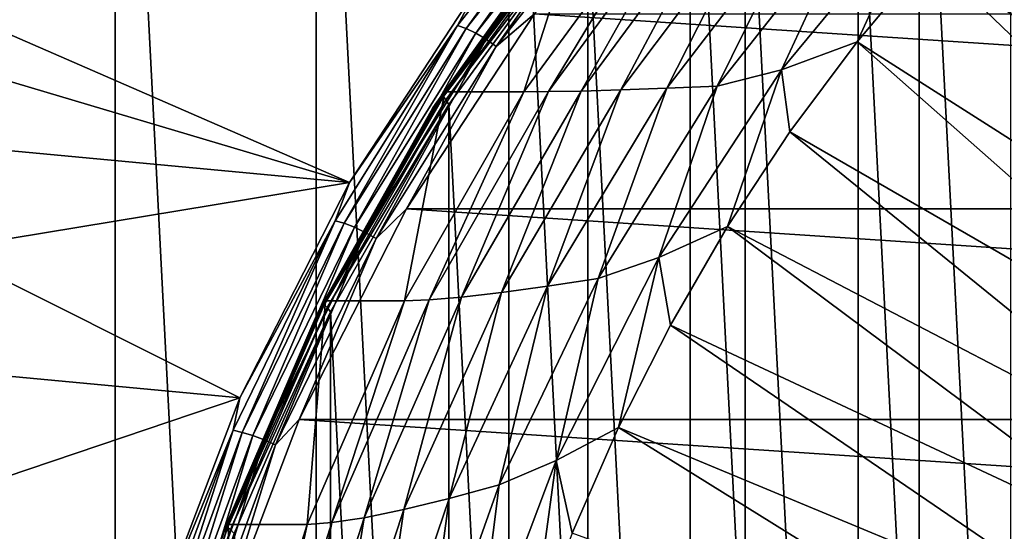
# Model space of a CAD drawing. Header units: metres. Extents: x -27 to 251, y -27 to 27.
# Tile 46 of 53: x 209.97 to 220.35, y 8.69 to 14.08. Entities that reach past the tile are written whole.
import ezdxf

# ---------------------------------------------------------------- set-up
doc = ezdxf.new("R2010")
doc.units = ezdxf.units.M
doc.layers.add('solid_10271033', color=7, linetype='CONTINUOUS')

msp = doc.modelspace()

# ---------------------------------------------------------------- linework, layer by layer
at = {"layer": 'solid_10271033'}
for points in [[(208.801315, -21.356659, 206.934326), (210.974167, -20.924982, 208.089661), (208.801331, 21.356657, 206.934341)], [(210.974167, -20.924982, 208.089661), (210.974182, 20.924978, 208.089661), (208.801331, 21.356657, 206.934341)], [(210.974167, -20.924982, 208.089661), (213.092697, -20.208908, 209.216095), (210.974182, 20.924978, 208.089661)], [(213.092697, -20.208908, 209.216095), (213.092697, 20.208902, 209.216095), (210.974182, 20.924978, 208.089661)], [(215.121552, -19.21974, 210.294861), (215.121552, 19.219736, 210.294861), (213.092697, 20.208902, 209.216095)], [(213.092697, -20.208908, 209.216095), (215.121552, -19.21974, 210.294861), (213.092697, 20.208902, 209.216095)], [(221.43399, -19.871794, 156.343201), (221.434204, 19.871912, 156.343307), (219.450699, 18.557568, 155.288666)], [(217.034866, -17.970558, 211.312195), (217.034882, 17.970552, 211.312195), (215.121552, 19.219736, 210.294861)], [(215.121552, -19.21974, 210.294861), (217.034866, -17.970558, 211.312195), (215.121552, 19.219736, 210.294861)], [(219.4505, -18.557419, 155.288559), (219.450699, 18.557568, 155.288666), (217.616028, 16.990507, 154.313156)], [(219.4505, -18.557419, 155.288559), (221.43399, -19.871794, 156.343201), (219.450699, 18.557568, 155.288666)], [(217.034866, -17.970558, 211.312195), (218.8078, -16.477562, 212.254868), (217.034882, 17.970552, 211.312195)], [(218.8078, -16.477562, 212.254868), (218.807816, 16.477554, 212.254883), (217.034882, 17.970552, 211.312195)], [(217.615845, -16.990328, 154.313049), (217.616028, 16.990507, 154.313156), (215.954971, 15.191873, 153.429947)], [(217.615845, -16.990328, 154.313049), (219.4505, -18.557419, 155.288559), (217.616028, 16.990507, 154.313156)], [(218.8078, -16.477562, 212.254868), (220.415131, -14.761911, 213.109497), (218.807816, 16.477554, 212.254883)], [(220.415131, -14.761911, 213.109497), (220.415131, 14.761903, 213.109512), (218.807816, 16.477554, 212.254883)], [(216.063965, 15.897856, 154.13414), (214.580582, 14.017899, 153.345413), (214.821686, 14.462703, 153.620178)], [(214.671783, 13.986713, 153.257187), (214.580582, 14.017899, 153.345413), (216.063965, 15.897856, 154.13414)], [(216.151855, 15.862489, 154.044159), (214.671783, 13.986713, 153.257187), (216.063965, 15.897856, 154.13414)], [(214.77536, 13.937098, 153.194901), (214.671783, 13.986713, 153.257187), (216.151855, 15.862489, 154.044159)], [(216.250198, 15.806218, 153.97908), (214.77536, 13.937098, 153.194901), (216.151855, 15.862489, 154.044159)], [(214.884262, 13.872436, 153.162811), (214.77536, 13.937098, 153.194901), (216.250198, 15.806218, 153.97908)], [(216.352249, 15.732885, 153.943344), (214.884262, 13.872436, 153.162811), (216.250198, 15.806218, 153.97908)], [(214.991043, 13.797146, 153.163071), (214.884262, 13.872436, 153.162811), (216.352249, 15.732885, 153.943344)], [(216.451065, 15.647498, 153.939392), (214.991043, 13.797146, 153.163071), (216.352249, 15.732885, 153.943344)], [(216.451065, 15.647498, 153.939392), (215.392654, 14.138643, 153.357468), (214.991043, 13.797146, 153.163071)], [(219.551498, 14.746139, 150.400665), (220.354782, 15.592763, 150.827789), (224.471207, 11.315304, 151.049438)], [(215.897217, 15.312001, 153.305923), (214.422211, 13.295098, 152.521652), (215.90506, 15.281795, 153.360229)], [(215.754105, 15.145854, 153.166626), (214.422211, 13.295098, 152.521652), (215.897217, 15.312001, 153.305923)], [(214.422211, 13.295098, 152.521652), (214.432968, 13.268871, 152.577499), (215.90506, 15.281795, 153.360229)], [(215.90506, 15.281795, 153.360229), (214.432968, 13.268871, 152.577499), (215.927795, 15.243735, 153.40448)], [(215.282303, 13.317729, 150.838409), (214.450226, 13.31775, 152.403351), (215.927734, 15.338072, 153.18895)], [(215.754105, 15.145854, 153.166626), (215.927734, 15.338072, 153.18895), (214.450226, 13.31775, 152.403351)], [(216.759811, 15.338065, 151.624008), (215.282303, 13.317729, 150.838409), (215.927734, 15.338072, 153.18895)], [(215.54187, 13.322877, 150.466431), (215.282303, 13.317729, 150.838409), (216.759811, 15.338065, 151.624008)], [(215.54187, 13.322877, 150.466431), (216.759811, 15.338065, 151.624008), (217.018555, 15.335591, 151.251602)], [(215.54187, 13.322877, 150.466431), (217.018555, 15.335591, 151.251602), (215.884659, 13.327125, 150.152512)], [(217.018555, 15.335591, 151.251602), (217.358154, 15.318514, 150.935974), (215.884659, 13.327125, 150.152512)], [(215.884659, 13.327125, 150.152512), (217.358154, 15.318514, 150.935974), (216.305542, 13.340353, 149.913422)], [(217.358154, 15.318514, 150.935974), (217.77417, 15.295973, 150.69429), (216.305542, 13.340353, 149.913422)], [(216.305542, 13.340353, 149.913422), (217.77417, 15.295973, 150.69429), (216.78894, 13.35717, 149.75618)], [(217.77417, 15.295973, 150.69429), (218.250687, 15.264278, 150.533417), (216.78894, 13.35717, 149.75618)], [(216.78894, 13.35717, 149.75618), (218.250687, 15.264278, 150.533417), (217.321152, 13.377435, 149.687256)], [(218.250687, 15.264278, 150.533417), (218.774155, 15.224641, 150.459839), (217.321152, 13.377435, 149.687256)], [(217.997543, 13.551958, 149.768997), (219.485382, 15.347545, 150.560089), (218.794449, 13.84652, 149.998138)], [(218.774155, 15.224641, 150.459839), (219.485382, 15.347545, 150.560089), (217.997543, 13.551958, 149.768997)], [(219.485382, 15.347545, 150.560089), (219.551498, 14.746139, 150.400665), (218.794449, 13.84652, 149.998138)], [(214.432968, 13.268871, 152.577499), (214.459366, 13.235825, 152.623703), (215.927795, 15.243735, 153.40448)], [(215.927795, 15.243735, 153.40448), (214.459366, 13.235825, 152.623703), (215.954971, 15.191873, 153.429947)], [(214.459366, 13.235825, 152.623703), (214.490173, 13.186193, 152.651108), (215.954971, 15.191873, 153.429947)], [(215.954803, -15.191678, 153.429855), (215.954971, 15.191873, 153.429947), (214.490173, 13.186193, 152.651108)], [(215.954803, -15.191678, 153.429855), (217.615845, -16.990328, 154.313049), (215.954971, 15.191873, 153.429947)], [(217.321152, 13.377435, 149.687256), (218.774155, 15.224641, 150.459839), (217.997543, 13.551958, 149.768997)], [(215.754105, 15.145854, 153.166626), (214.450226, 13.31775, 152.403351), (214.323334, 13.148729, 152.405884)], [(215.754105, 15.145854, 153.166626), (214.323334, 13.148729, 152.405884), (214.422211, 13.295098, 152.521652)], [(218.794449, 13.84652, 149.998138), (219.551498, 14.746139, 150.400665), (223.835968, 10.641574, 150.71167)], [(219.551498, 14.746139, 150.400665), (224.471207, 11.315304, 151.049438), (223.835968, 10.641574, 150.71167)], [(214.821686, 14.462703, 153.620178), (213.442108, 12.36393, 152.886627), (208.786591, 14.391248, 164.843369)], [(214.580582, 14.017899, 153.345413), (213.442108, 12.36393, 152.886627), (214.821686, 14.462703, 153.620178)], [(213.442108, 12.36393, 152.886627), (209.002869, 13.683421, 163.23262), (208.786591, 14.391248, 164.843369)], [(214.043808, 12.085884, 152.640274), (215.392654, 14.138643, 153.357468), (246.506042, 12.085865, 169.900757)], [(214.991043, 13.797146, 153.163071), (215.392654, 14.138643, 153.357468), (214.043808, 12.085884, 152.640274)], [(215.392654, 14.138643, 153.357468), (245.157211, 14.138625, 169.183563), (246.506042, 12.085865, 169.900757)], [(214.580582, 14.017899, 153.345413), (213.292389, 11.961658, 152.660461), (213.442108, 12.36393, 152.886627)], [(213.386444, 11.935047, 152.573761), (213.292389, 11.961658, 152.660461), (214.580582, 14.017899, 153.345413)], [(214.671783, 13.986713, 153.257187), (213.386444, 11.935047, 152.573761), (214.580582, 14.017899, 153.345413)], [(213.494583, 11.892709, 152.513901), (213.386444, 11.935047, 152.573761), (214.671783, 13.986713, 153.257187)], [(214.77536, 13.937098, 153.194901), (213.494583, 11.892709, 152.513901), (214.671783, 13.986713, 153.257187)], [(213.609421, 11.837533, 152.484955), (213.494583, 11.892709, 152.513901), (214.77536, 13.937098, 153.194901)], [(214.884262, 13.872436, 153.162811), (213.609421, 11.837533, 152.484955), (214.77536, 13.937098, 153.194901)], [(213.723129, 11.773287, 152.488922), (213.609421, 11.837533, 152.484955), (214.884262, 13.872436, 153.162811)], [(214.991043, 13.797146, 153.163071), (213.723129, 11.773287, 152.488922), (214.884262, 13.872436, 153.162811)], [(217.997543, 13.551958, 149.768997), (218.794449, 13.84652, 149.998138), (218.086349, 12.897141, 149.621628)], [(218.086349, 12.897141, 149.621628), (218.794449, 13.84652, 149.998138), (223.241867, 9.923122, 150.395782)], [(218.794449, 13.84652, 149.998138), (223.835968, 10.641574, 150.71167), (223.241867, 9.923122, 150.395782)], [(214.991043, 13.797146, 153.163071), (214.043808, 12.085884, 152.640274), (213.723129, 11.773287, 152.488922)], [(213.442108, 12.36393, 152.886627), (209.12265, 12.767588, 161.589264), (209.002869, 13.683421, 163.23262)], [(216.704056, 11.572697, 149.081223), (217.997543, 13.551958, 149.768997), (217.429749, 11.901412, 149.272522)], [(217.321152, 13.377435, 149.687256), (217.997543, 13.551958, 149.768997), (216.704056, 11.572697, 149.081223)], [(217.997543, 13.551958, 149.768997), (218.086349, 12.897141, 149.621628), (217.429749, 11.901412, 149.272522)], [(214.422211, 13.295098, 152.521652), (213.16452, 11.097462, 151.852921), (214.432968, 13.268871, 152.577499)], [(214.323334, 13.148729, 152.405884), (213.16452, 11.097462, 151.852921), (214.422211, 13.295098, 152.521652)], [(214.022476, 11.116352, 150.168533), (213.190399, 11.116391, 151.73349), (214.450226, 13.31775, 152.403351)], [(214.323334, 13.148729, 152.405884), (214.450226, 13.31775, 152.403351), (213.190399, 11.116391, 151.73349)], [(215.282303, 13.317729, 150.838409), (214.022476, 11.116352, 150.168533), (214.450226, 13.31775, 152.403351)], [(214.281906, 11.129285, 149.796509), (214.022476, 11.116352, 150.168533), (215.282303, 13.317729, 150.838409)], [(214.281906, 11.129285, 149.796509), (215.282303, 13.317729, 150.838409), (215.54187, 13.322877, 150.466431)], [(214.281906, 11.129285, 149.796509), (215.54187, 13.322877, 150.466431), (214.62529, 11.155416, 149.482895)], [(214.62529, 11.155416, 149.482895), (215.884659, 13.327125, 150.152512), (215.046722, 11.20531, 149.24408)], [(215.54187, 13.322877, 150.466431), (215.884659, 13.327125, 150.152512), (214.62529, 11.155416, 149.482895)], [(215.046722, 11.20531, 149.24408), (216.305542, 13.340353, 149.913422), (215.531082, 11.271897, 149.087372)], [(215.884659, 13.327125, 150.152512), (216.305542, 13.340353, 149.913422), (215.046722, 11.20531, 149.24408)], [(215.531082, 11.271897, 149.087372), (216.78894, 13.35717, 149.75618), (216.064774, 11.353676, 149.019241)], [(216.305542, 13.340353, 149.913422), (216.78894, 13.35717, 149.75618), (215.531082, 11.271897, 149.087372)], [(216.064774, 11.353676, 149.019241), (217.321152, 13.377435, 149.687256), (216.704056, 11.572697, 149.081223)], [(216.78894, 13.35717, 149.75618), (217.321152, 13.377435, 149.687256), (216.064774, 11.353676, 149.019241)], [(213.16452, 11.097462, 151.852921), (213.17775, 11.075569, 151.910095), (214.432968, 13.268871, 152.577499)], [(214.432968, 13.268871, 152.577499), (213.17775, 11.075569, 151.910095), (214.459366, 13.235825, 152.623703)], [(213.17775, 11.075569, 151.910095), (213.207275, 11.047986, 151.957962), (214.459366, 13.235825, 152.623703)], [(214.459366, 13.235825, 152.623703), (213.207275, 11.047986, 151.957962), (214.490173, 13.186193, 152.651108)], [(213.207275, 11.047986, 151.957962), (213.242249, 11.001964, 151.987564), (214.490173, 13.186193, 152.651108)], [(214.490036, -13.185992, 152.651031), (214.490173, 13.186193, 152.651108), (213.242249, 11.001964, 151.987564)], [(214.490036, -13.185992, 152.651031), (215.954803, -15.191678, 153.429855), (214.490173, 13.186193, 152.651108)], [(214.323334, 13.148729, 152.405884), (213.190399, 11.116391, 151.73349), (213.103241, 10.979662, 151.757141)], [(214.323334, 13.148729, 152.405884), (213.103241, 10.979662, 151.757141), (213.16452, 11.097462, 151.852921)], [(217.429749, 11.901412, 149.272522), (218.086349, 12.897141, 149.621628), (222.690659, 9.162437, 150.102707)], [(218.086349, 12.897141, 149.621628), (223.241867, 9.923122, 150.395782), (222.690659, 9.162437, 150.102707)], [(213.442108, 12.36393, 152.886627), (209.158615, 11.65747, 159.992523), (209.12265, 12.767588, 161.589264)], [(213.442108, 12.36393, 152.886627), (212.286987, 10.097954, 152.272446), (209.158615, 11.65747, 159.992523)], [(213.292389, 11.961658, 152.660461), (212.286987, 10.097954, 152.272446), (213.442108, 12.36393, 152.886627)], [(212.914459, 9.869438, 152.039795), (214.043808, 12.085884, 152.640274), (247.635391, 9.869418, 170.501251)], [(213.723129, 11.773287, 152.488922), (214.043808, 12.085884, 152.640274), (212.914459, 9.869438, 152.039795)], [(214.043808, 12.085884, 152.640274), (246.506042, 12.085865, 169.900757), (247.635391, 9.869418, 170.501251)], [(213.292389, 11.961658, 152.660461), (212.215561, 9.754992, 152.087906), (212.286987, 10.097954, 152.272446)], [(212.312012, 9.733291, 152.002487), (212.215561, 9.754992, 152.087906), (213.292389, 11.961658, 152.660461)], [(213.386444, 11.935047, 152.573761), (212.312012, 9.733291, 152.002487), (213.292389, 11.961658, 152.660461)], [(212.423965, 9.698763, 151.944641), (212.312012, 9.733291, 152.002487), (213.386444, 11.935047, 152.573761)], [(213.494583, 11.892709, 152.513901), (212.423965, 9.698763, 151.944641), (213.386444, 11.935047, 152.573761)], [(212.543777, 9.653766, 151.91835), (212.423965, 9.698763, 151.944641), (213.494583, 11.892709, 152.513901)], [(213.609421, 11.837533, 152.484955), (212.543777, 9.653766, 151.91835), (213.494583, 11.892709, 152.513901)], [(212.663254, 9.601372, 151.925369), (212.543777, 9.653766, 151.91835), (213.609421, 11.837533, 152.484955)], [(213.723129, 11.773287, 152.488922), (212.663254, 9.601372, 151.925369), (213.609421, 11.837533, 152.484955)], [(216.704056, 11.572697, 149.081223), (217.429749, 11.901412, 149.272522), (216.827026, 10.862914, 148.952042)], [(216.827026, 10.862914, 148.952042), (217.429749, 11.901412, 149.272522), (222.183426, 8.360713, 149.832993)], [(217.429749, 11.901412, 149.272522), (222.690659, 9.162437, 150.102707), (222.183426, 8.360713, 149.832993)], [(213.723129, 11.773287, 152.488922), (212.914459, 9.869438, 152.039795), (212.663254, 9.601372, 151.925369)], [(212.286987, 10.097954, 152.272446), (209.133316, 10.389866, 158.521576), (209.158615, 11.65747, 159.992523)], [(215.622437, 9.436587, 148.506119), (216.704056, 11.572697, 149.081223), (216.280304, 9.785378, 148.661346)], [(216.064774, 11.353676, 149.019241), (216.704056, 11.572697, 149.081223), (215.622437, 9.436587, 148.506119)], [(216.704056, 11.572697, 149.081223), (216.827026, 10.862914, 148.952042), (216.280304, 9.785378, 148.661346)], [(215.021637, 9.180075, 148.464584), (216.064774, 11.353676, 149.019241), (215.622437, 9.436587, 148.506119)], [(215.531082, 11.271897, 149.087372), (216.064774, 11.353676, 149.019241), (215.021637, 9.180075, 148.464584)], [(214.493896, 9.036274, 148.535889), (215.531082, 11.271897, 149.087372), (215.021637, 9.180075, 148.464584)], [(215.046722, 11.20531, 149.24408), (215.531082, 11.271897, 149.087372), (214.493896, 9.036274, 148.535889)], [(212.997437, 8.763859, 149.62352), (212.165359, 8.763896, 151.188461), (213.190399, 11.116391, 151.73349)], [(213.103241, 10.979662, 151.757141), (213.190399, 11.116391, 151.73349), (212.165359, 8.763896, 151.188461)], [(214.022476, 11.116352, 150.168533), (212.997437, 8.763859, 149.62352), (213.190399, 11.116391, 151.73349)], [(213.255814, 8.784597, 149.250916), (212.997437, 8.763859, 149.62352), (214.022476, 11.116352, 150.168533)], [(213.255814, 8.784597, 149.250916), (214.022476, 11.116352, 150.168533), (214.281906, 11.129285, 149.796509)], [(213.255814, 8.784597, 149.250916), (214.281906, 11.129285, 149.796509), (213.597122, 8.832774, 148.936203)], [(213.597122, 8.832774, 148.936203), (214.62529, 11.155416, 149.482895), (214.014618, 8.91956, 148.695297)], [(214.281906, 11.129285, 149.796509), (214.62529, 11.155416, 149.482895), (213.597122, 8.832774, 148.936203)], [(214.014618, 8.91956, 148.695297), (215.046722, 11.20531, 149.24408), (214.493896, 9.036274, 148.535889)], [(214.62529, 11.155416, 149.482895), (215.046722, 11.20531, 149.24408), (214.014618, 8.91956, 148.695297)], [(213.16452, 11.097462, 151.852921), (212.14122, 8.748966, 151.308823), (213.17775, 11.075569, 151.910095)], [(213.103241, 10.979662, 151.757141), (212.14122, 8.748966, 151.308823), (213.16452, 11.097462, 151.852921)], [(212.14122, 8.748966, 151.308823), (212.156479, 8.731707, 151.367081), (213.17775, 11.075569, 151.910095)], [(213.17775, 11.075569, 151.910095), (212.156479, 8.731707, 151.367081), (213.207275, 11.047986, 151.957962)], [(212.156479, 8.731707, 151.367081), (212.188553, 8.70996, 151.41629), (213.207275, 11.047986, 151.957962)], [(213.207275, 11.047986, 151.957962), (212.188553, 8.70996, 151.41629), (213.242249, 11.001964, 151.987564)], [(213.103241, 10.979662, 151.757141), (212.165359, 8.763896, 151.188461), (212.109772, 8.667016, 151.228897)], [(213.103241, 10.979662, 151.757141), (212.109772, 8.667016, 151.228897), (212.14122, 8.748966, 151.308823)], [(212.188553, 8.70996, 151.41629), (212.227112, 8.666998, 151.447815), (213.242249, 11.001964, 151.987564)], [(213.242157, -11.001783, 151.987518), (213.242249, 11.001964, 151.987564), (212.227112, 8.666998, 151.447815)], [(213.242157, -11.001783, 151.987518), (214.490036, -13.185992, 152.651031), (213.242249, 11.001964, 151.987564)], [(216.280304, 9.785378, 148.661346), (216.827026, 10.862914, 148.952042), (221.724518, 7.524947, 149.588989)], [(216.827026, 10.862914, 148.952042), (222.183426, 8.360713, 149.832993), (221.724518, 7.524947, 149.588989)], [(212.286987, 10.097954, 152.272446), (209.072067, 9.011549, 157.23291), (209.133316, 10.389866, 158.521576)], [(212.286987, 10.097954, 152.272446), (211.371933, 7.695418, 151.785904), (209.072067, 9.011549, 157.23291)], [(212.215561, 9.754992, 152.087906), (211.371933, 7.695418, 151.785904), (212.286987, 10.097954, 152.272446)], [(212.019943, 7.519311, 151.564178), (212.914459, 9.869438, 152.039795), (248.529907, 7.51929, 170.976868)], [(212.663254, 9.601372, 151.925369), (212.914459, 9.869438, 152.039795), (212.019943, 7.519311, 151.564178)], [(212.914459, 9.869438, 152.039795), (247.635391, 9.869418, 170.501251), (248.529907, 7.51929, 170.976868)], [(215.622437, 9.436587, 148.506119), (216.280304, 9.785378, 148.661346), (215.791595, 8.672676, 148.401489)], [(215.791595, 8.672676, 148.401489), (216.280304, 9.785378, 148.661346), (221.314667, 6.656564, 149.371078)], [(216.280304, 9.785378, 148.661346), (221.724518, 7.524947, 149.588989), (221.314667, 6.656564, 149.371078)], [(212.215561, 9.754992, 152.087906), (211.363647, 7.425652, 151.634933), (211.371933, 7.695418, 151.785904)], [(211.462006, 7.409133, 151.550522), (211.363647, 7.425652, 151.634933), (212.215561, 9.754992, 152.087906)], [(212.312012, 9.733291, 152.002487), (211.462006, 7.409133, 151.550522), (212.215561, 9.754992, 152.087906)], [(211.576965, 7.38285, 151.494293), (211.462006, 7.409133, 151.550522), (212.312012, 9.733291, 152.002487)], [(212.423965, 9.698763, 151.944641), (211.576965, 7.38285, 151.494293), (212.312012, 9.733291, 152.002487)], [(211.700714, 7.348597, 151.470078), (211.576965, 7.38285, 151.494293), (212.423965, 9.698763, 151.944641)], [(212.543777, 9.653766, 151.91835), (211.700714, 7.348597, 151.470078), (212.423965, 9.698763, 151.944641)], [(211.824768, 7.308713, 151.479538), (211.700714, 7.348597, 151.470078), (212.543777, 9.653766, 151.91835)], [(212.663254, 9.601372, 151.925369), (211.824768, 7.308713, 151.479538), (212.543777, 9.653766, 151.91835)], [(212.663254, 9.601372, 151.925369), (212.019943, 7.519311, 151.564178), (211.824768, 7.308713, 151.479538)], [(214.767334, 7.172581, 148.051453), (215.622437, 9.436587, 148.506119), (215.362625, 7.528809, 148.173401)], [(215.021637, 9.180075, 148.464584), (215.622437, 9.436587, 148.506119), (214.767334, 7.172581, 148.051453)], [(215.622437, 9.436587, 148.506119), (215.791595, 8.672676, 148.401489), (215.362625, 7.528809, 148.173401)], [(214.205505, 6.885316, 148.03064), (215.021637, 9.180075, 148.464584), (214.767334, 7.172581, 148.051453)], [(214.493896, 9.036274, 148.535889), (215.021637, 9.180075, 148.464584), (214.205505, 6.885316, 148.03064)], [(213.691223, 6.680121, 148.1091), (214.493896, 9.036274, 148.535889), (214.205505, 6.885316, 148.03064)], [(214.014618, 8.91956, 148.695297), (214.493896, 9.036274, 148.535889), (213.691223, 6.680121, 148.1091)], [(211.371933, 7.695418, 151.785904), (208.996277, 7.563751, 156.152786), (209.072067, 9.011549, 157.23291)], [(212.814041, 6.390622, 148.519836), (213.597122, 8.832774, 148.936203), (213.223114, 6.513845, 148.27446)], [(213.255814, 8.784597, 149.250916), (213.597122, 8.832774, 148.936203), (212.814041, 6.390622, 148.519836)], [(213.223114, 6.513845, 148.27446), (214.014618, 8.91956, 148.695297), (213.691223, 6.680121, 148.1091)], [(213.597122, 8.832774, 148.936203), (214.014618, 8.91956, 148.695297), (213.223114, 6.513845, 148.27446)], [(212.14122, 8.748966, 151.308823), (211.366241, 6.281537, 150.896759), (212.156479, 8.731707, 151.367081)], [(212.109772, 8.667016, 151.228897), (211.366241, 6.281537, 150.896759), (212.14122, 8.748966, 151.308823)], [(211.366241, 6.281537, 150.896759), (211.383026, 6.269145, 150.955826), (212.156479, 8.731707, 151.367081)], [(212.156479, 8.731707, 151.367081), (211.383026, 6.269145, 150.955826), (212.188553, 8.70996, 151.41629)], [(212.22113, 6.292229, 149.210754), (211.389053, 6.292244, 150.775696), (212.165359, 8.763896, 151.188461)], [(212.109772, 8.667016, 151.228897), (212.165359, 8.763896, 151.188461), (211.389053, 6.292244, 150.775696)], [(212.997437, 8.763859, 149.62352), (212.22113, 6.292229, 149.210754), (212.165359, 8.763896, 151.188461)], [(212.477478, 6.320645, 148.837067), (212.22113, 6.292229, 149.210754), (212.997437, 8.763859, 149.62352)], [(212.477478, 6.320645, 148.837067), (212.997437, 8.763859, 149.62352), (213.255814, 8.784597, 149.250916)], [(212.477478, 6.320645, 148.837067), (213.255814, 8.784597, 149.250916), (212.814041, 6.390622, 148.519836)], [(211.383026, 6.269145, 150.955826), (211.417023, 6.253532, 151.006058), (212.188553, 8.70996, 151.41629)], [(212.188553, 8.70996, 151.41629), (211.417023, 6.253532, 151.006058), (212.227112, 8.666998, 151.447815)]]:
    msp.add_3dface(points, dxfattribs=at)

doc.saveas('drawing.dxf')
